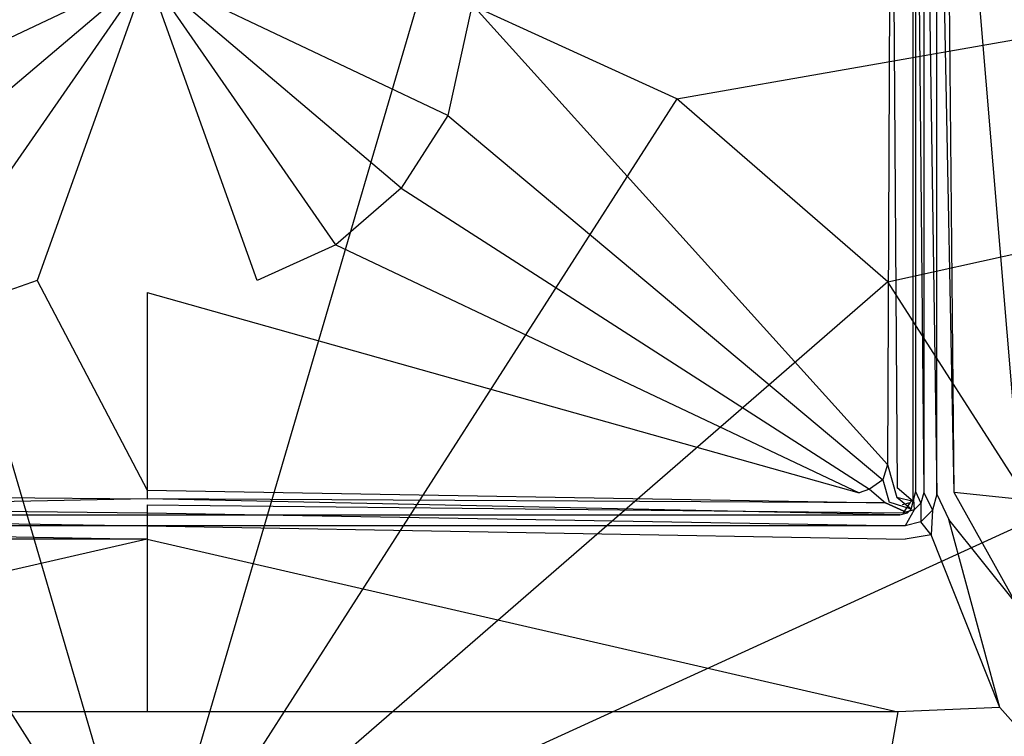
# Model space of a CAD drawing. Extents: x 0 to 1.4, y -0.9 to 0.
# Tile 5 of 8: x 0.68 to 0.81, y -0.19 to -0.1. Entities that reach past the tile are written whole.
import ezdxf

# ---------------------------------------------------------------- set-up
doc = ezdxf.new("R2010")
doc.units = 0
doc.layers.add('L0_WANNE_N_UDA1490ARA248V___0__', color=7, linetype='CONTINUOUS')
doc.layers.add('L1_ABDCKG_ABLAUF_N_UDA1490ARA24', color=7, linetype='CONTINUOUS')

msp = doc.modelspace()

# ---------------------------------------------------------------- linework, layer by layer
at = {"layer": 'L0_WANNE_N_UDA1490ARA248V___0__', "color": 8}
for points, invisible_edges in [([(1.389581, -0.000171), (0.766861, -0.110004), (0.734842, -0.09535), (1.389581, -0.000171)], 13), ([(0.766861, -0.110004), (1.389581, -0.000171), (1.393391, -0.000198), (0.766861, -0.110004)], 14), ([(1.393391, -0.000198), (0.793463, -0.133104), (0.766861, -0.110004), (1.393391, -0.000198)], 13), ([(0.793463, -0.133104), (1.393391, -0.000198), (1.396443, -0.001046), (0.793463, -0.133104)], 14), ([(1.396443, -0.001046), (0.812494, -0.162778), (0.793463, -0.133104), (1.396443, -0.001046)], 13), ([(0.797995, -0.159682, 0.034824), (0.796981, -0.047154, 0.035753), (0.796981, -0.159548, 0.035753), (0.797995, -0.159682, 0.034824)], 13), ([(0.796981, -0.047154, 0.035753), (0.797995, -0.159682, 0.034824), (0.797995, -0.047154, 0.034824), (0.796981, -0.047154, 0.035753)], 14), ([(0.79965, -0.1599, 0.034475), (0.797995, -0.047154, 0.034824), (0.797995, -0.159682, 0.034824), (0.79965, -0.1599, 0.034475)], 13), ([(0.797995, -0.047154, 0.034824), (0.79965, -0.1599, 0.034475), (0.79965, -0.047154, 0.034475), (0.797995, -0.047154, 0.034824)], 14), ([(0.79965, -0.047154, 0.037658), (0.79965, -0.1599, 0.037916), (0.79965, -0.1599, 0.039163), (0.79965, -0.047154, 0.037658)], 13), ([(0.79965, -0.1599, 0.037916), (0.79965, -0.047154, 0.037658), (0.79965, -0.047154, 0.036411), (0.79965, -0.1599, 0.037916)], 14), ([(0.801847, -0.159684, 0.039244), (0.79965, -0.047154, 0.037658), (0.79965, -0.1599, 0.039163), (0.801847, -0.159684, 0.039244)], 14), ([(0.801847, -0.159684, 0.039244), (0.800773, -0.047185, 0.037822), (0.79965, -0.047154, 0.037658), (0.801847, -0.159684, 0.039244)], 14), ([(0.79965, -0.047154, 0.036411), (0.79965, -0.1599, 0.034475), (0.79965, -0.1599, 0.037916), (0.79965, -0.047154, 0.036411)], 13), ([(0.79965, -0.1599, 0.034475), (0.79965, -0.047154, 0.036411), (0.79965, -0.047154, 0.034475), (0.79965, -0.1599, 0.034475)], 14), ([(0.810304, -0.160594, 0.039585), (0.800773, -0.047185, 0.037822), (0.801847, -0.159684, 0.039244), (0.810304, -0.160594, 0.039585)], 14), ([(0.810304, -0.160594, 0.039585), (0.809272, -0.047255, 0.038214), (0.800773, -0.047185, 0.037822), (0.810304, -0.160594, 0.039585)], 14), ([(0.7, -0.214261), (0.665158, -0.09535), (0.7, -0.09033), (0.7, -0.214261)], 14), ([(0.734842, -0.09535), (0.7, -0.214261), (0.7, -0.09033), (0.734842, -0.09535)], 14), ([(0.7, -0.214261), (0.633139, -0.110004), (0.665158, -0.09535), (0.7, -0.214261)], 14), ([(0.766861, -0.110004), (0.7, -0.214261), (0.734842, -0.09535), (0.766861, -0.110004)], 14), ([(0.7, -0.214261), (0.606537, -0.133104), (0.633139, -0.110004), (0.7, -0.214261)], 14), ([(0.793463, -0.133104), (0.7, -0.214261), (0.766861, -0.110004), (0.793463, -0.133104)], 14), ([(0.7, -0.214261), (0.587506, -0.162778), (0.606537, -0.133104), (0.7, -0.214261)], 14), ([(0.812494, -0.162778), (0.7, -0.214261), (0.793463, -0.133104), (0.812494, -0.162778)], 14), ([(0.797628, -0.161052, 0.034824), (0.796981, -0.159548, 0.035753), (0.796719, -0.160526, 0.035753), (0.797628, -0.161052, 0.034824)], 13), ([(0.796981, -0.159548, 0.035753), (0.797628, -0.161052, 0.034824), (0.797995, -0.159682, 0.034824), (0.796981, -0.159548, 0.035753)], 14), ([(0.799113, -0.161911, 0.034475), (0.797995, -0.159682, 0.034824), (0.797628, -0.161052, 0.034824), (0.799113, -0.161911, 0.034475)], 13), ([(0.797995, -0.159682, 0.034824), (0.799113, -0.161911, 0.034475), (0.79965, -0.1599, 0.034475), (0.797995, -0.159682, 0.034824)], 14), ([(0.799113, -0.161911, 0.039179), (0.79965, -0.1599, 0.037916), (0.799113, -0.161911, 0.037937), (0.799113, -0.161911, 0.039179)], 13), ([(0.79965, -0.1599, 0.037916), (0.799113, -0.161911, 0.039179), (0.79965, -0.1599, 0.039163), (0.79965, -0.1599, 0.037916)], 14), ([(0.801186, -0.163093, 0.03926), (0.79965, -0.1599, 0.039163), (0.799113, -0.161911, 0.039179), (0.801186, -0.163093, 0.03926)], 13), ([(0.799113, -0.161911, 0.037937), (0.79965, -0.1599, 0.034475), (0.799113, -0.161911, 0.034475), (0.799113, -0.161911, 0.037937)], 13), ([(0.79965, -0.1599, 0.034475), (0.799113, -0.161911, 0.037937), (0.79965, -0.1599, 0.037916), (0.79965, -0.1599, 0.034475)], 14), ([(0.79965, -0.1599, 0.039163), (0.801186, -0.163093, 0.03926), (0.801847, -0.159684, 0.039244), (0.79965, -0.1599, 0.039163)], 14), ([(0.809654, -0.173711, 0.0396), (0.801847, -0.159684, 0.039244), (0.801186, -0.163093, 0.03926), (0.809654, -0.173711, 0.0396)], 14), ([(0.810304, -0.160594, 0.039585), (0.801847, -0.159684, 0.039244), (0.809654, -0.173711, 0.0396), (0.810304, -0.160594, 0.039585)], 14), ([(0.7, -0.162263, 0.034824), (0.604714, -0.161246, 0.035753), (0.60458, -0.162263, 0.034824), (0.7, -0.162263, 0.034824)], 13), ([(0.604714, -0.161246, 0.035753), (0.7, -0.162263, 0.034824), (0.7, -0.161246, 0.035753), (0.604714, -0.161246, 0.035753)], 14), ([(0.79542, -0.162263, 0.034824), (0.7, -0.161246, 0.035753), (0.7, -0.162263, 0.034824), (0.79542, -0.162263, 0.034824)], 13), ([(0.7, -0.161246, 0.035753), (0.79542, -0.162263, 0.034824), (0.795286, -0.161246, 0.035753), (0.7, -0.161246, 0.035753)], 14), ([(0.79542, -0.162263, 0.034824), (0.796262, -0.160984, 0.035753), (0.795286, -0.161246, 0.035753), (0.79542, -0.162263, 0.034824)], 13), ([(0.796262, -0.160984, 0.035753), (0.79542, -0.162263, 0.034824), (0.796787, -0.161895, 0.034824), (0.796262, -0.160984, 0.035753)], 14), ([(0.796787, -0.161895, 0.034824), (0.796719, -0.160526, 0.035753), (0.796262, -0.160984, 0.035753), (0.796787, -0.161895, 0.034824)], 13), ([(0.796719, -0.160526, 0.035753), (0.796787, -0.161895, 0.034824), (0.797628, -0.161052, 0.034824), (0.796719, -0.160526, 0.035753)], 14), ([(0.797644, -0.163383, 0.034475), (0.797628, -0.161052, 0.034824), (0.796787, -0.161895, 0.034824), (0.797644, -0.163383, 0.034475)], 13), ([(0.797628, -0.161052, 0.034824), (0.797644, -0.163383, 0.034475), (0.799113, -0.161911, 0.034475), (0.797628, -0.161052, 0.034824)], 14), ([(0.7, -0.163921, 0.034475), (0.60458, -0.162263, 0.034824), (0.604362, -0.163921, 0.034475), (0.7, -0.163921, 0.034475)], 13), ([(0.60458, -0.162263, 0.034824), (0.7, -0.163921, 0.034475), (0.7, -0.162263, 0.034824), (0.60458, -0.162263, 0.034824)], 14), ([(0.795638, -0.163921, 0.034475), (0.7, -0.162263, 0.034824), (0.7, -0.163921, 0.034475), (0.795638, -0.163921, 0.034475)], 13), ([(0.7, -0.162263, 0.034824), (0.795638, -0.163921, 0.034475), (0.79542, -0.162263, 0.034824), (0.7, -0.162263, 0.034824)], 14), ([(0.795638, -0.163921, 0.034475), (0.796787, -0.161895, 0.034824), (0.79542, -0.162263, 0.034824), (0.795638, -0.163921, 0.034475)], 13), ([(0.796787, -0.161895, 0.034824), (0.795638, -0.163921, 0.034475), (0.797644, -0.163383, 0.034475), (0.796787, -0.161895, 0.034824)], 14), ([(0.799113, -0.161911, 0.039179), (0.797644, -0.163383, 0.037955), (0.797644, -0.163383, 0.039197), (0.799113, -0.161911, 0.039179)], 13), ([(0.797644, -0.163383, 0.037955), (0.799113, -0.161911, 0.039179), (0.799113, -0.161911, 0.037937), (0.797644, -0.163383, 0.037955)], 14), ([(0.798955, -0.16504, 0.039278), (0.799113, -0.161911, 0.039179), (0.797644, -0.163383, 0.039197), (0.798955, -0.16504, 0.039278)], 13), ([(0.799113, -0.161911, 0.037937), (0.797644, -0.163383, 0.034475), (0.797644, -0.163383, 0.037955), (0.799113, -0.161911, 0.037937)], 13), ([(0.797644, -0.163383, 0.034475), (0.799113, -0.161911, 0.037937), (0.799113, -0.161911, 0.034475), (0.797644, -0.163383, 0.034475)], 14), ([(0.799113, -0.161911, 0.039179), (0.798955, -0.16504, 0.039278), (0.801186, -0.163093, 0.03926), (0.799113, -0.161911, 0.039179)], 14), ([(0.7, -0.214261), (0.577589, -0.196624), (0.587506, -0.162778), (0.7, -0.214261)], 14), ([(0.7, -0.165568, 0.039276), (0.604362, -0.163921, 0.039213), (0.604337, -0.165568, 0.039352), (0.7, -0.165568, 0.039276)], 13), ([(0.604362, -0.163921, 0.039213), (0.7, -0.165568, 0.039276), (0.7, -0.163921, 0.039135), (0.604362, -0.163921, 0.039213)], 14), ([(0.604362, -0.163921, 0.037966), (0.7, -0.163921, 0.034475), (0.604362, -0.163921, 0.034475), (0.604362, -0.163921, 0.037966)], 13), ([(0.7, -0.163921, 0.034475), (0.604362, -0.163921, 0.037966), (0.7, -0.163921, 0.037888), (0.7, -0.163921, 0.034475)], 14), ([(0.604362, -0.163921, 0.037966), (0.7, -0.163921, 0.039135), (0.7, -0.163921, 0.037888), (0.604362, -0.163921, 0.037966)], 13), ([(0.7, -0.163921, 0.039135), (0.604362, -0.163921, 0.037966), (0.604362, -0.163921, 0.039213), (0.7, -0.163921, 0.039135)], 14), ([(0.822411, -0.196624), (0.7, -0.214261), (0.812494, -0.162778), (0.822411, -0.196624)], 14), ([(0.795663, -0.165568, 0.039352), (0.7, -0.163921, 0.039135), (0.7, -0.165568, 0.039276), (0.795663, -0.165568, 0.039352)], 13), ([(0.7, -0.163921, 0.039135), (0.795663, -0.165568, 0.039352), (0.795638, -0.163921, 0.039213), (0.7, -0.163921, 0.039135)], 14), ([(0.7, -0.163921, 0.037888), (0.795638, -0.163921, 0.034475), (0.7, -0.163921, 0.034475), (0.7, -0.163921, 0.037888)], 13), ([(0.795638, -0.163921, 0.034475), (0.7, -0.163921, 0.037888), (0.795638, -0.163921, 0.037966), (0.795638, -0.163921, 0.034475)], 14), ([(0.7, -0.163921, 0.039135), (0.795638, -0.163921, 0.037966), (0.7, -0.163921, 0.037888), (0.7, -0.163921, 0.039135)], 13), ([(0.795638, -0.163921, 0.037966), (0.7, -0.163921, 0.039135), (0.795638, -0.163921, 0.039213), (0.795638, -0.163921, 0.037966)], 14), ([(0.795638, -0.163921, 0.037966), (0.797644, -0.163383, 0.039197), (0.797644, -0.163383, 0.037955), (0.795638, -0.163921, 0.037966)], 13), ([(0.797644, -0.163383, 0.039197), (0.795638, -0.163921, 0.037966), (0.795638, -0.163921, 0.039213), (0.797644, -0.163383, 0.039197)], 14), ([(0.797644, -0.163383, 0.039197), (0.795638, -0.163921, 0.039213), (0.795663, -0.165568, 0.039352), (0.797644, -0.163383, 0.039197)], 14), ([(0.795638, -0.163921, 0.034475), (0.797644, -0.163383, 0.037955), (0.797644, -0.163383, 0.034475), (0.795638, -0.163921, 0.034475)], 13), ([(0.797644, -0.163383, 0.037955), (0.795638, -0.163921, 0.034475), (0.795638, -0.163921, 0.037966), (0.797644, -0.163383, 0.037955)], 14), ([(0.798955, -0.16504, 0.039278), (0.797644, -0.163383, 0.039197), (0.795663, -0.165568, 0.039352), (0.798955, -0.16504, 0.039278)], 14), ([(0.807614, -0.186856, 0.039618), (0.801186, -0.163093, 0.03926), (0.798955, -0.16504, 0.039278), (0.807614, -0.186856, 0.039618)], 14), ([(0.809654, -0.173711, 0.0396), (0.801186, -0.163093, 0.03926), (0.807614, -0.186856, 0.039618), (0.809654, -0.173711, 0.0396)], 14), ([(0.798955, -0.16504, 0.039278), (0.795663, -0.165568, 0.039352), (0.79473, -0.187382, 0.039689), (0.798955, -0.16504, 0.039278)], 14), ([(0.807614, -0.186856, 0.039618), (0.798955, -0.16504, 0.039278), (0.79473, -0.187382, 0.039689), (0.807614, -0.186856, 0.039618)], 14), ([(0.60527, -0.187382, 0.039689), (0.7, -0.165568, 0.039276), (0.604337, -0.165568, 0.039352), (0.60527, -0.187382, 0.039689)], 13), ([(0.7, -0.165568, 0.039276), (0.60527, -0.187382, 0.039689), (0.7, -0.187382, 0.039615), (0.7, -0.165568, 0.039276)], 14), ([(0.79473, -0.187382, 0.039689), (0.7, -0.165568, 0.039276), (0.7, -0.187382, 0.039615), (0.79473, -0.187382, 0.039689)], 13), ([(0.7, -0.165568, 0.039276), (0.79473, -0.187382, 0.039689), (0.795663, -0.165568, 0.039352), (0.7, -0.165568, 0.039276)], 14), ([(1.279392, -0.718621, 0.046406), (0.809654, -0.173711, 0.0396), (0.807614, -0.186856, 0.039618), (1.279392, -0.718621, 0.046406)], 14), ([(0.7, -0.719101, 0.046402), (0.60527, -0.187382, 0.039689), (0.623917, -0.719101, 0.046421), (0.7, -0.719101, 0.046402)], 14), ([(0.7, -0.187382, 0.039615), (0.60527, -0.187382, 0.039689), (0.7, -0.719101, 0.046402), (0.7, -0.187382, 0.039615)], 14), ([(0.79473, -0.187382, 0.039689), (0.7, -0.187382, 0.039615), (0.7, -0.719101, 0.046402), (0.79473, -0.187382, 0.039689)], 14), ([(0.79473, -0.187382, 0.039689), (0.7, -0.719101, 0.046402), (0.776083, -0.719101, 0.046421), (0.79473, -0.187382, 0.039689)], 14), ([(0.807614, -0.186856, 0.039618), (0.79473, -0.187382, 0.039689), (0.776083, -0.719101, 0.046421), (0.807614, -0.186856, 0.039618)], 14), ([(1.279392, -0.718621, 0.046406), (0.807614, -0.186856, 0.039618), (0.776083, -0.719101, 0.046421), (1.279392, -0.718621, 0.046406)], 14)]:
    msp.add_3dface(points, dxfattribs=dict(at, invisible_edges=invisible_edges))
at = {"layer": 'L1_ABDCKG_ABLAUF_N_UDA1490ARA24', "color": 8}
for points, invisible_edges in [([(0.79389, -0.0544, 0.039604), (0.794667, -0.159082, 0.039604), (0.794878, -0.048996, 0.039604), (0.79389, -0.0544, 0.039604)], 14), ([(0.796667, -0.048996, 0.037604), (0.794878, -0.048996, 0.039604), (0.794667, -0.159082, 0.039604), (0.796667, -0.048996, 0.037604)], 14), ([(0.796668, -0.160824, 0.037604), (0.796667, -0.048996, 0.037604), (0.794667, -0.159082, 0.039604), (0.796668, -0.160824, 0.037604)], 14), ([(0.796668, -0.160824, 0.037604), (0.796668, -0.049043, 0.035769), (0.796667, -0.048996, 0.037604), (0.796668, -0.160824, 0.037604)], 14), ([(0.796668, -0.049043, 0.035769), (0.796668, -0.160824, 0.037604), (0.796668, -0.160839, 0.035769), (0.796668, -0.049043, 0.035769)], 13), ([(0.741002, -0.098087, 0.039604), (0.793412, -0.156165, 0.039604), (0.79389, -0.0544, 0.039604), (0.741002, -0.098087, 0.039604)], 14), ([(0.794667, -0.159082, 0.039604), (0.79389, -0.0544, 0.039604), (0.793412, -0.156165, 0.039604), (0.794667, -0.159082, 0.039604)], 13), ([(0.7, -0.094071, 0.039604), (0.658998, -0.098087, 0.039604), (0.662068, -0.112081, 0.039604), (0.7, -0.094071, 0.039604)], 14), ([(0.7, -0.094071, 0.039604), (0.662068, -0.112081, 0.039604), (0.667947, -0.121265, 0.039604), (0.7, -0.094071, 0.039604)], 14), ([(0.7, -0.094071, 0.039604), (0.667947, -0.121265, 0.039604), (0.676195, -0.128402, 0.039604), (0.7, -0.094071, 0.039604)], 14), ([(0.7, -0.094071, 0.039604), (0.676195, -0.128402, 0.039604), (0.686099, -0.132919, 0.039604), (0.7, -0.094071, 0.039604)], 14), ([(0.7, -0.094071, 0.039604), (0.686099, -0.132919, 0.039604), (0.7, -0.13445, 0.039604), (0.7, -0.094071, 0.039604)], 14), ([(0.741002, -0.098087, 0.039604), (0.7, -0.094071, 0.039604), (0.737932, -0.112081, 0.039604), (0.741002, -0.098087, 0.039604)], 14), ([(0.713901, -0.132919, 0.039604), (0.7, -0.094071, 0.039604), (0.7, -0.13445, 0.039604), (0.713901, -0.132919, 0.039604)], 14), ([(0.737932, -0.112081, 0.039604), (0.7, -0.094071, 0.039604), (0.732053, -0.121265, 0.039604), (0.737932, -0.112081, 0.039604)], 14), ([(0.732053, -0.121265, 0.039604), (0.7, -0.094071, 0.039604), (0.723805, -0.128402, 0.039604), (0.732053, -0.121265, 0.039604)], 14), ([(0.723805, -0.128402, 0.039604), (0.7, -0.094071, 0.039604), (0.713901, -0.132919, 0.039604), (0.723805, -0.128402, 0.039604)], 14), ([(0.793412, -0.156165, 0.039604), (0.741002, -0.098087, 0.039604), (0.737932, -0.112081, 0.039604), (0.793412, -0.156165, 0.039604)], 13), ([(0.792831, -0.158096, 0.039604), (0.737932, -0.112081, 0.039604), (0.732053, -0.121265, 0.039604), (0.792831, -0.158096, 0.039604)], 13), ([(0.737932, -0.112081, 0.039604), (0.792831, -0.158096, 0.039604), (0.793412, -0.156165, 0.039604), (0.737932, -0.112081, 0.039604)], 14), ([(0.791175, -0.159265, 0.039604), (0.732053, -0.121265, 0.039604), (0.723805, -0.128402, 0.039604), (0.791175, -0.159265, 0.039604)], 13), ([(0.732053, -0.121265, 0.039604), (0.791175, -0.159265, 0.039604), (0.792831, -0.158096, 0.039604), (0.732053, -0.121265, 0.039604)], 14), ([(0.676195, -0.128402, 0.039604), (0.610161, -0.159714, 0.039604), (0.686099, -0.132919, 0.039604), (0.676195, -0.128402, 0.039604)], 14), ([(0.789839, -0.159714, 0.039604), (0.723805, -0.128402, 0.039604), (0.713901, -0.132919, 0.039604), (0.789839, -0.159714, 0.039604)], 13), ([(0.723805, -0.128402, 0.039604), (0.789839, -0.159714, 0.039604), (0.791175, -0.159265, 0.039604), (0.723805, -0.128402, 0.039604)], 14), ([(0.7, -0.15938, 0.039604), (0.686099, -0.132919, 0.039604), (0.610161, -0.159714, 0.039604), (0.7, -0.15938, 0.039604)], 13), ([(0.686099, -0.132919, 0.039604), (0.7, -0.15938, 0.039604), (0.7, -0.13445, 0.039604), (0.686099, -0.132919, 0.039604)], 14), ([(0.7, -0.13445, 0.039604), (0.789839, -0.159714, 0.039604), (0.713901, -0.132919, 0.039604), (0.7, -0.13445, 0.039604)], 14), ([(0.789839, -0.159714, 0.039604), (0.7, -0.13445, 0.039604), (0.7, -0.15938, 0.039604), (0.789839, -0.159714, 0.039604)], 13), ([(0.794613, -0.160326, 0.039604), (0.793412, -0.156165, 0.039604), (0.792831, -0.158096, 0.039604), (0.794613, -0.160326, 0.039604)], 13), ([(0.793412, -0.156165, 0.039604), (0.794613, -0.160326, 0.039604), (0.794667, -0.159082, 0.039604), (0.793412, -0.156165, 0.039604)], 14), ([(0.793653, -0.160929, 0.039604), (0.792831, -0.158096, 0.039604), (0.791175, -0.159265, 0.039604), (0.793653, -0.160929, 0.039604)], 13), ([(0.792831, -0.158096, 0.039604), (0.793653, -0.160929, 0.039604), (0.794613, -0.160326, 0.039604), (0.792831, -0.158096, 0.039604)], 14), ([(0.7, -0.160481, 0.039604), (0.610161, -0.159714, 0.039604), (0.606814, -0.160992, 0.039604), (0.7, -0.160481, 0.039604)], 13), ([(0.610161, -0.159714, 0.039604), (0.7, -0.160481, 0.039604), (0.7, -0.15938, 0.039604), (0.610161, -0.159714, 0.039604)], 14), ([(0.793186, -0.160992, 0.039604), (0.7, -0.15938, 0.039604), (0.7, -0.160481, 0.039604), (0.793186, -0.160992, 0.039604)], 13), ([(0.7, -0.15938, 0.039604), (0.793186, -0.160992, 0.039604), (0.789839, -0.159714, 0.039604), (0.7, -0.15938, 0.039604)], 14), ([(0.793186, -0.160992, 0.039604), (0.791175, -0.159265, 0.039604), (0.789839, -0.159714, 0.039604), (0.793186, -0.160992, 0.039604)], 13), ([(0.791175, -0.159265, 0.039604), (0.793186, -0.160992, 0.039604), (0.793653, -0.160929, 0.039604), (0.791175, -0.159265, 0.039604)], 14), ([(0.796668, -0.160824, 0.037604), (0.794667, -0.159082, 0.039604), (0.794613, -0.160326, 0.039604), (0.796668, -0.160824, 0.037604)], 14), ([(0.606814, -0.160992, 0.039604), (0.605021, -0.162513, 0.037604), (0.7, -0.160481, 0.039604), (0.606814, -0.160992, 0.039604)], 14), ([(0.7, -0.160481, 0.039604), (0.605021, -0.162513, 0.037604), (0.7, -0.162513, 0.037604), (0.7, -0.160481, 0.039604)], 14), ([(0.794979, -0.162513, 0.037604), (0.7, -0.160481, 0.039604), (0.7, -0.162513, 0.037604), (0.794979, -0.162513, 0.037604)], 14), ([(0.793186, -0.160992, 0.039604), (0.7, -0.160481, 0.039604), (0.794979, -0.162513, 0.037604), (0.793186, -0.160992, 0.039604)], 14), ([(0.793186, -0.160992, 0.039604), (0.795951, -0.162253, 0.037604), (0.793653, -0.160929, 0.039604), (0.793186, -0.160992, 0.039604)], 14), ([(0.795951, -0.162253, 0.037604), (0.793186, -0.160992, 0.039604), (0.794979, -0.162513, 0.037604), (0.795951, -0.162253, 0.037604)], 14), ([(0.796407, -0.161797, 0.037604), (0.794613, -0.160326, 0.039604), (0.793653, -0.160929, 0.039604), (0.796407, -0.161797, 0.037604)], 14), ([(0.796407, -0.161797, 0.037604), (0.793653, -0.160929, 0.039604), (0.795951, -0.162253, 0.037604), (0.796407, -0.161797, 0.037604)], 14), ([(0.796668, -0.160824, 0.037604), (0.794613, -0.160326, 0.039604), (0.796407, -0.161797, 0.037604), (0.796668, -0.160824, 0.037604)], 14), ([(0.796407, -0.161797, 0.037604), (0.796668, -0.160839, 0.035769), (0.796668, -0.160824, 0.037604), (0.796407, -0.161797, 0.037604)], 14), ([(0.796668, -0.160839, 0.035769), (0.796407, -0.161797, 0.037604), (0.796408, -0.161812, 0.035769), (0.796668, -0.160839, 0.035769)], 13), ([(0.7, -0.162513, 0.037604), (0.605021, -0.162528, 0.035769), (0.7, -0.162528, 0.035769), (0.7, -0.162513, 0.037604)], 13), ([(0.605021, -0.162528, 0.035769), (0.7, -0.162513, 0.037604), (0.605021, -0.162513, 0.037604), (0.605021, -0.162528, 0.035769)], 14), ([(0.794979, -0.162513, 0.037604), (0.7, -0.162528, 0.035769), (0.794979, -0.162528, 0.035769), (0.794979, -0.162513, 0.037604)], 13), ([(0.7, -0.162528, 0.035769), (0.794979, -0.162513, 0.037604), (0.7, -0.162513, 0.037604), (0.7, -0.162528, 0.035769)], 14), ([(0.794979, -0.162513, 0.037604), (0.795952, -0.162267, 0.035769), (0.795951, -0.162253, 0.037604), (0.794979, -0.162513, 0.037604)], 14), ([(0.795952, -0.162267, 0.035769), (0.794979, -0.162513, 0.037604), (0.794979, -0.162528, 0.035769), (0.795952, -0.162267, 0.035769)], 13), ([(0.795951, -0.162253, 0.037604), (0.796408, -0.161812, 0.035769), (0.796407, -0.161797, 0.037604), (0.795951, -0.162253, 0.037604)], 14), ([(0.796408, -0.161812, 0.035769), (0.795951, -0.162253, 0.037604), (0.795952, -0.162267, 0.035769), (0.796408, -0.161812, 0.035769)], 13)]:
    msp.add_3dface(points, dxfattribs=dict(at, invisible_edges=invisible_edges))

doc.saveas('drawing.dxf')
